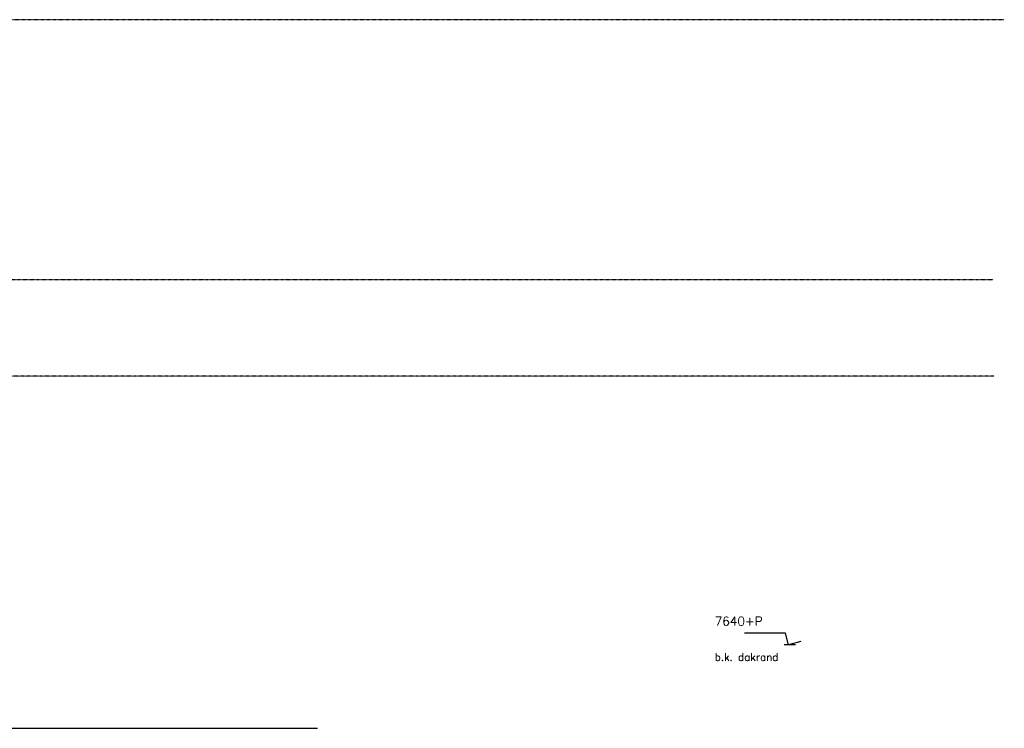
# Model space of a CAD drawing. Extents: x 0 to 297174, y -27731 to 163980.
# Tile 25 of 152: x 194973 to 204749, y -18637 to -11597. Entities that reach past the tile are written whole.
import ezdxf

# ---------------------------------------------------------------- set-up
doc = ezdxf.new("R2010")
doc.units = 0
doc.header["$LTSCALE"] = 5
doc.header["$MEASUREMENT"] = 0
doc.linetypes.add('DASHDOT', pattern=[1, 0.5, -0.25, 0, -0.25])
doc.linetypes.add('DD1', pattern=[2.66667, 1.66667, -0.5, 0, -0.5])
doc.layers.get('0').update_dxf_attribs({"linetype": 'CONTINUOUS'})
for name, color, linetype in [('A--01A1_ACEER', 1, 'CONTINUOUS'), ('A--M01A1_MAATVOERING', 1, 'CONTINUOUS'), ('A--M01B1_HOOGTE_MAATV', 1, 'CONTINUOUS'), ('A--T01B2_HOOGTE_MAATV', 2, 'CONTINUOUS'), ('A--T01B3_HOOGTE_MAATV', 3, 'CONTINUOUS'), ('STRAMIEN', 8, 'DD1')]:
    doc.layers.add(name, color=color, linetype=linetype)
doc.styles.add('HOOGTEXT', font='ROMANS.shx', dxfattribs={"height": 2.5})

# ---------------------------------------------------------------- blocks, each defined once
blk = doc.blocks.new('HOOGTEP')
at = {"layer": 'A--M01A1_MAATVOERING'}
for p, q in [((0, 0), (0.62, 2.33)), ((0.62, 2.33), (8.79, 2.33)), ((-2.41, 0.65), (0, 0))]:
    blk.add_line(p, q, dxfattribs=at)
at = {"layer": 'A--M01B1_HOOGTE_MAATV'}
blk.add_line((-1.38, 0), (0.91, 0), dxfattribs=at)
at = {"layer": 'A--T01B2_HOOGTE_MAATV', "style": 'HOOGTEXT', "flags": 4}
blk.add_attdef('TEKST', (1.84, -0.67), '', height=1.5, dxfattribs=at)
at = {"layer": 'A--T01B3_HOOGTE_MAATV', "style": 'HOOGTEXT', "flags": 4}
blk.add_attdef('HOOGTE', (1.67, 3.82), '', height=1.75, dxfattribs=at)

msp = doc.modelspace()

# ---------------------------------------------------------------- linework, layer by layer
at = {"layer": 'A--01A1_ACEER', "ltscale": 10}
msp.add_line((194718.9, -18637.2), (197930.5, -18637.2), dxfattribs=at)
at = {"layer": 'STRAMIEN', "linetype": 'DASHDOT'}
for p, q in [((204749.1, -11597.2), (140906, -11597.2)), ((204639.8, -14182.2), (141598.3, -14182.2)), ((204644, -15137.2), (141263.9, -15137.2))]:
    msp.add_line(p, q, dxfattribs=at)

# ---------------------------------------------------------------- block references
ref = msp.add_blockref('HOOGTEP', (202607.5, -17807.2), dxfattribs=dict(xscale=-50, yscale=50, zscale=50))
ref.add_attrib('TEKST', 'b.k. dakrand', (201873.9, -17966.2), dxfattribs={"layer": 'A--T01B2_HOOGTE_MAATV', "height": 75, "style": 'HOOGTEXT', "flags": 4})
ref.add_attrib('HOOGTE', '7640+P', (201873.9, -17616.2), dxfattribs={"layer": 'A--T01B3_HOOGTE_MAATV', "height": 87.5, "style": 'HOOGTEXT', "flags": 4})

doc.saveas('drawing.dxf')
